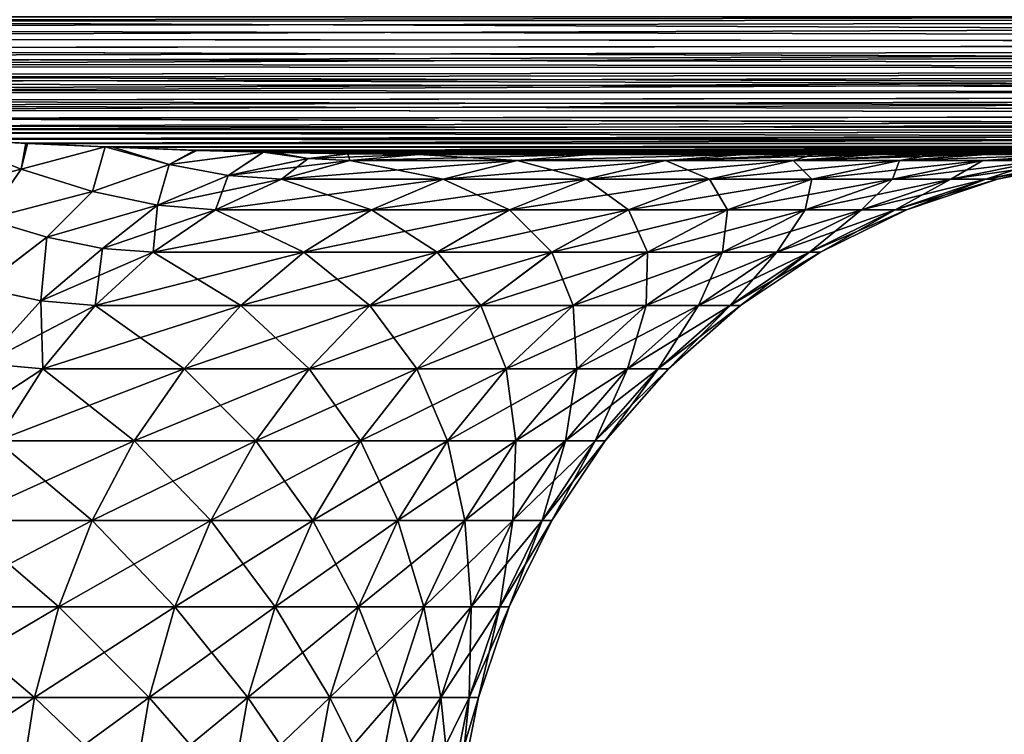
# Model space of a CAD drawing. Header units: metres. Extents: x -90 to 304, y -90 to 74.
# Tile 74 of 256: x 17.77 to 28.51, y -20.33 to -12.53. Entities that reach past the tile are written whole.
import ezdxf

# ---------------------------------------------------------------- set-up
doc = ezdxf.new("R2010")
doc.units = ezdxf.units.M
doc.layers.add('solid_21662050_350', color=7, linetype='CONTINUOUS')

msp = doc.modelspace()

# ---------------------------------------------------------------- linework, layer by layer
at = {"layer": 'solid_21662050_350'}
for points in [[(0.67922, -12.559823, 22.498806), (35.749958, -12.5, 22.5), (-0.000087, -12.5, 22.5)], [(71.5, -12.792636, -22.471178), (0, -12.5, -22.5), (71.5, -12.5, -22.5)], [(1.349297, -12.618837, -22.495285), (0, -12.5, -22.5), (71.5, -12.792636, -22.471178)], [(0.67922, -12.559823, 22.498806), (71.5, -12.5, 22.5), (35.749958, -12.5, 22.5)], [(0.67922, -12.559823, 22.498806), (1.354557, -12.619284, 22.495249), (71.5, -12.5, 22.5)], [(1.354557, -12.619284, 22.495249), (2.693525, -12.736842, 22.481184), (71.5, -12.5, 22.5)], [(2.693525, -12.736842, 22.481184), (71.5, -12.790902, 22.471521), (71.5, -12.5, 22.5)], [(1.349297, -12.618837, -22.495285), (71.5, -12.792636, -22.471178), (2.693525, -12.736842, -22.481184)], [(71.5, -12.792636, -22.471178), (3.88762, -12.840742, -22.460785), (2.693525, -12.736842, -22.481184)], [(3.887587, -12.84074, 22.460787), (71.5, -12.790902, 22.471521), (2.693525, -12.736842, 22.481184)], [(3.887587, -12.84074, 22.460787), (5.071588, -12.943183, 22.433035), (71.5, -12.790902, 22.471521)], [(71.5, -12.792636, -22.471178), (71.5, -13.074297, -22.385706), (3.88762, -12.840742, -22.460785)], [(71.5, -13.074297, -22.385706), (3.904729, -12.842228, -22.460438), (3.88762, -12.840742, -22.460785)], [(71.5, -13.074297, -22.385706), (5.07437, -12.943421, -22.432961), (3.904729, -12.842228, -22.460438)], [(5.071588, -12.943183, 22.433035), (5.82211, -13.007615, 22.411499), (71.5, -12.790902, 22.471521)], [(5.82211, -13.007615, 22.411499), (6.198349, -13.039721, 22.399536), (71.5, -12.790902, 22.471521)], [(6.198349, -13.039721, 22.399536), (71.5, -13.072664, 22.386383), (71.5, -12.790902, 22.471521)], [(71.5, -13.074297, -22.385706), (5.822144, -13.007616, -22.411497), (5.07437, -12.943421, -22.432961)], [(71.5, -13.074297, -22.385706), (6.202448, -13.04007, -22.399403), (5.822144, -13.007616, -22.411497)], [(6.198349, -13.039721, 22.399536), (7.282832, -13.131346, 22.360662), (71.5, -13.072664, 22.386383)], [(71.5, -13.074297, -22.385706), (7.288193, -13.131794, -22.360455), (6.202448, -13.04007, -22.399403)], [(7.282832, -13.131346, 22.360662), (7.737638, -13.169276, 22.342411), (71.5, -13.072664, 22.386383)], [(71.5, -13.074297, -22.385706), (71.5, -13.333845, -22.246878), (7.288193, -13.131794, -22.360455)], [(7.737638, -13.169276, 22.342411), (8.323577, -13.217678, 22.317171), (71.5, -13.072664, 22.386383)], [(8.323577, -13.217678, 22.317171), (9.324911, -13.299122, 22.269411), (71.5, -13.072664, 22.386383)], [(9.324911, -13.299122, 22.269411), (9.634566, -13.323966, 22.253428), (71.5, -13.072664, 22.386383)], [(9.634566, -13.323966, 22.253428), (71.5, -13.332376, 22.247858), (71.5, -13.072664, 22.386383)], [(71.5, -13.333845, -22.246878), (7.737635, -13.169274, -22.342413), (7.288193, -13.131794, -22.360455)], [(71.5, -13.333845, -22.246878), (8.330131, -13.218215, -22.316877), (7.737635, -13.169274, -22.342413)], [(71.5, -13.333845, -22.246878), (9.332626, -13.29974, -22.269022), (8.330131, -13.218215, -22.316877)], [(71.5, -13.333845, -22.246878), (9.634454, -13.323954, -22.253435), (9.332626, -13.29974, -22.269022)], [(71.5, -13.333845, -22.246878), (10.771286, -13.413612, -22.189669), (9.634454, -13.323954, -22.253435)], [(9.634566, -13.323966, 22.253428), (10.76178, -13.412877, 22.190233), (71.5, -13.332376, 22.247858)], [(10.76178, -13.412877, 22.190233), (11.509391, -13.470263, 22.143936), (71.5, -13.332376, 22.247858)], [(71.5, -13.333845, -22.246878), (71.5, -13.561285, -22.060036), (10.771286, -13.413612, -22.189669)], [(71.5, -13.561285, -22.060036), (11.509413, -13.470263, -22.143936), (10.771286, -13.413612, -22.189669)], [(11.509391, -13.470263, 22.143936), (12.117545, -13.515901, 22.103605), (71.5, -13.332376, 22.247858)], [(12.117545, -13.515901, 22.103605), (71.5, -13.560035, 22.061285), (71.5, -13.332376, 22.247858)], [(71.5, -13.561285, -22.060036), (12.12891, -13.516743, -22.102831), (11.509413, -13.470263, -22.143936)], [(12.117545, -13.515901, 22.103605), (13.34722, -13.604997, 22.014387), (71.5, -13.560035, 22.061285)], [(71.5, -13.561285, -22.060036), (13.347477, -13.605014, -22.01437), (12.12891, -13.516743, -22.102831)], [(13.34722, -13.604997, 22.014387), (13.399339, -13.60867, 22.010372), (71.5, -13.560035, 22.061285)], [(71.5, -13.561285, -22.060036), (71.5, -13.747859, -21.832376), (13.347477, -13.605014, -22.01437)], [(71.5, -13.747859, -21.832376), (13.412388, -13.609587, -22.009365), (13.347477, -13.605014, -22.01437)], [(13.399339, -13.60867, 22.010372), (14.607759, -13.691114, 21.911726), (71.5, -13.560035, 22.061285)], [(71.5, -13.747859, -21.832376), (14.622278, -13.692071, -21.910475), (13.412388, -13.609587, -22.009365)], [(14.607759, -13.691114, 21.911726), (15.166399, -13.727303, 21.862398), (71.5, -13.560035, 22.061285)], [(15.166399, -13.727303, 21.862398), (71.5, -13.746877, 21.833845), (71.5, -13.560035, 22.061285)], [(71.5, -13.747859, -21.832376), (15.16642, -13.727304, -21.862396), (14.622278, -13.692071, -21.910475)], [(15.166399, -13.727303, 21.862398), (15.747251, -13.763472, 21.808479), (71.5, -13.746877, 21.833845)], [(71.5, -13.747859, -21.832376), (15.762979, -13.764429, -21.806982), (15.16642, -13.727304, -21.862396)], [(15.747251, -13.763472, 21.808479), (16.822433, -13.825984, 21.70126), (71.5, -13.746877, 21.833845)], [(71.5, -13.747859, -21.832376), (71.5, -13.886382, -21.572664), (15.762979, -13.764429, -21.806982)], [(16.822433, -13.825984, 21.70126), (16.945702, -13.832746, 21.688324), (71.5, -13.746877, 21.833845)], [(16.945702, -13.832746, 21.688324), (17.833632, -13.878665, 21.591002), (71.5, -13.746877, 21.833845)], [(17.833632, -13.878665, 21.591002), (71.5, -13.885707, 21.574297), (71.5, -13.746877, 21.833845)], [(71.5, -13.886382, -21.572664), (16.839014, -13.826904, -21.699516), (15.762979, -13.764429, -21.806982)], [(17.781481, -14.160328, 20.973394), (16.945702, -13.832746, 21.688324), (16.696358, -14.43944, 20.661867)], [(17.78162, -14.160371, -20.973276), (16.696493, -14.4395, -20.661758), (16.945425, -13.832737, -21.688341)], [(71.5, -13.886382, -21.572664), (16.945425, -13.832737, -21.688341), (16.839014, -13.826904, -21.699516)], [(71.5, -13.886382, -21.572664), (17.850739, -13.879508, -21.589031), (16.945425, -13.832737, -21.688341)], [(17.78162, -14.160371, -20.973276), (16.945425, -13.832737, -21.688341), (17.850739, -13.879508, -21.589031)], [(17.781481, -14.160328, 20.973394), (17.833632, -13.878665, 21.591002), (16.945702, -13.832746, 21.688324)], [(17.781481, -14.160328, 20.973394), (18.698315, -13.918088, 21.488903), (17.833632, -13.878665, 21.591002)], [(18.559088, -14.404051, 20.25639), (18.698315, -13.918088, 21.488903), (17.781481, -14.160328, 20.973394)], [(17.78162, -14.160371, -20.973276), (17.850739, -13.879508, -21.589031), (18.698668, -13.918106, -21.48885)], [(17.78162, -14.160371, -20.973276), (18.698668, -13.918106, -21.48885), (18.559278, -14.4041, -20.256182)], [(17.833632, -13.878665, 21.591002), (18.698315, -13.918088, 21.488903), (71.5, -13.885707, 21.574297)], [(71.5, -13.886382, -21.572664), (18.698668, -13.918106, -21.48885), (17.850739, -13.879508, -21.589031)], [(19.397924, -14.111756, 20.827904), (18.698315, -13.918088, 21.488903), (18.559088, -14.404051, 20.25639)], [(19.398052, -14.111774, -20.827763), (18.559278, -14.4041, -20.256182), (18.698668, -13.918106, -21.48885)], [(18.698315, -13.918088, 21.488903), (18.786694, -13.921786, 21.478043), (71.5, -13.885707, 21.574297)], [(19.397924, -14.111756, 20.827904), (18.786694, -13.921786, 21.478043), (18.698315, -13.918088, 21.488903)], [(71.5, -13.886382, -21.572664), (71.5, -13.971521, -21.290901), (18.698668, -13.918106, -21.48885)], [(19.698374, -13.955909, -21.36101), (18.698668, -13.918106, -21.48885), (18.804325, -13.922519, -21.475859)], [(71.5, -13.971521, -21.290901), (18.804325, -13.922519, -21.475859), (18.698668, -13.918106, -21.48885)], [(19.398052, -14.111774, -20.827763), (18.698668, -13.918106, -21.48885), (19.698374, -13.955909, -21.36101)], [(18.786694, -13.921786, 21.478043), (19.680164, -13.955314, 21.363401), (71.5, -13.885707, 21.574297)], [(19.397924, -14.111756, 20.827904), (19.680164, -13.955314, 21.363401), (18.786694, -13.921786, 21.478043)], [(71.5, -13.971521, -21.290901), (19.698374, -13.955909, -21.36101), (18.804325, -13.922519, -21.475859)], [(19.397924, -14.111756, 20.827904), (20.425177, -13.977198, 21.260553), (19.680164, -13.955314, 21.363401)], [(19.398052, -14.111774, -20.827763), (19.698374, -13.955909, -21.36101), (20.425539, -13.977187, -21.260612)], [(19.680164, -13.955314, 21.363401), (71.5, -13.971178, 21.292635), (71.5, -13.885707, 21.574297)], [(19.680164, -13.955314, 21.363401), (20.425177, -13.977198, 21.260553), (71.5, -13.971178, 21.292635)], [(71.5, -13.971521, -21.290901), (20.425539, -13.977187, -21.260612), (19.698374, -13.955909, -21.36101)], [(20.042385, -14.230313, 20.18516), (20.425177, -13.977198, 21.260553), (19.397924, -14.111756, 20.827904)], [(19.398052, -14.111774, -20.827763), (20.425539, -13.977187, -21.260612), (20.0424, -14.230367, -20.18519)], [(20.915543, -14.044585, 20.761433), (20.425177, -13.977198, 21.260553), (20.042385, -14.230313, 20.18516)], [(20.915543, -14.044585, 20.761433), (20.042385, -14.230313, 20.18516), (20.624006, -14.27016, 19.580641)], [(20.915434, -14.044621, -20.761583), (20.0424, -14.230367, -20.18519), (20.425539, -13.977187, -21.260612)], [(20.915434, -14.044621, -20.761583), (21.369255, -14.067081, -20.288181), (20.0424, -14.230367, -20.18519)], [(20.0424, -14.230367, -20.18519), (21.369255, -14.067081, -20.288181), (20.624014, -14.27016, -19.580635)], [(20.425177, -13.977198, 21.260553), (20.532547, -13.97983, 21.245161), (71.5, -13.971178, 21.292635)], [(20.915543, -14.044585, 20.761433), (20.532547, -13.97983, 21.245161), (20.425177, -13.977198, 21.260553)], [(71.5, -13.971521, -21.290901), (71.5, -14, -21), (20.425539, -13.977187, -21.260612)], [(71.5, -14, -21), (20.548149, -13.980181, -21.243032), (20.425539, -13.977187, -21.260612)], [(20.915434, -14.044621, -20.761583), (20.425539, -13.977187, -21.260612), (20.548149, -13.980181, -21.243032)], [(20.532547, -13.97983, 21.245161), (21.346453, -13.994897, 21.123629), (71.5, -13.971178, 21.292635)], [(20.915543, -14.044585, 20.761433), (21.346453, -13.994897, 21.123629), (20.532547, -13.97983, 21.245161)], [(71.5, -14, -21), (21.355822, -13.995004, -21.122324), (20.548149, -13.980181, -21.243032)], [(20.915434, -14.044621, -20.761583), (20.548149, -13.980181, -21.243032), (21.355822, -13.995004, -21.122324)], [(20.915543, -14.044585, 20.761433), (20.624006, -14.27016, 19.580641), (21.369251, -14.067081, 20.288185)], [(21.369251, -14.067081, 20.288185), (20.624006, -14.27016, 19.580641), (22.387175, -14.27016, 17.537548)], [(23.196135, -14.067081, -18.171261), (22.38718, -14.27016, -17.53754), (20.624014, -14.27016, -19.580635)], [(21.369255, -14.067081, -20.288181), (23.196135, -14.067081, -18.171261), (20.624014, -14.27016, -19.580635)], [(20.915434, -14.044621, -20.761583), (21.355822, -13.995004, -21.122324), (22.118996, -14, -21)], [(20.915434, -14.044621, -20.761583), (22.118996, -14, -21), (21.369255, -14.067081, -20.288181)], [(20.915543, -14.044585, 20.761433), (21.369251, -14.067081, 20.288185), (21.346453, -13.994897, 21.123629)], [(21.346453, -13.994897, 21.123629), (22.118996, -14, 21), (71.5, -13.971178, 21.292635)], [(21.369251, -14.067081, 20.288185), (22.118996, -14, 21), (21.346453, -13.994897, 21.123629)], [(71.5, -14, -21), (22.118996, -14, -21), (21.355822, -13.995004, -21.122324)], [(23.196131, -14.067081, 18.171265), (22.118996, -14, 21), (21.369251, -14.067081, 20.288185)], [(23.196131, -14.067081, 18.171265), (21.369251, -14.067081, 20.288185), (22.387175, -14.27016, 17.537548)], [(24.000666, -14, -18.820675), (21.369255, -14.067081, -20.288181), (22.118996, -14, -21)], [(24.000666, -14, -18.820675), (23.196135, -14.067081, -18.171261), (21.369255, -14.067081, -20.288181)], [(22.118996, -14, 21), (71.5, -14, 21), (71.5, -13.971178, 21.292635)], [(24.000666, -14, -18.820675), (22.118996, -14, -21), (71.5, -14, -21)], [(22.118996, -14, 21), (71.5, -14, -21), (71.5, -14, 21)], [(24.000666, -14, 18.820675), (71.5, -14, -21), (22.118996, -14, 21)], [(24.000666, -14, 18.820675), (22.118996, -14, 21), (23.196131, -14.067081, 18.171265)], [(23.196131, -14.067081, 18.171265), (22.387175, -14.27016, 17.537548), (23.948742, -14.27016, 15.336524)], [(24.814129, -14.067081, -15.890702), (23.948748, -14.27016, -15.336516), (22.38718, -14.27016, -17.53754)], [(23.196135, -14.067081, -18.171261), (24.814129, -14.067081, -15.890702), (22.38718, -14.27016, -17.53754)], [(25.6759, -14, 16.462015), (23.196131, -14.067081, 18.171265), (24.814125, -14.067081, 15.890706)], [(25.6759, -14, 16.462015), (24.000666, -14, 18.820675), (23.196131, -14.067081, 18.171265)], [(24.814125, -14.067081, 15.890706), (23.196131, -14.067081, 18.171265), (23.948742, -14.27016, 15.336524)], [(25.6759, -14, -16.462017), (24.814129, -14.067081, -15.890702), (23.196135, -14.067081, -18.171261)], [(24.000666, -14, -18.820675), (25.6759, -14, -16.462017), (23.196135, -14.067081, -18.171261)], [(24.814125, -14.067081, 15.890706), (23.948742, -14.27016, 15.336524), (25.294643, -14.27016, 12.997392)], [(26.208664, -14.067081, -13.467045), (25.294649, -14.27016, -12.997384), (23.948748, -14.27016, -15.336516)], [(24.814129, -14.067081, -15.890702), (26.208664, -14.067081, -13.467045), (23.948748, -14.27016, -15.336516)], [(25.6759, -14, 16.462015), (71.5, -14, -21), (24.000666, -14, 18.820675)], [(24.000666, -14, -18.820675), (71.5, -14, -21), (25.6759, -14, -16.462017)], [(26.429047, -14, 15.223512), (24.814125, -14.067081, 15.890706), (26.208662, -14.067081, 13.46705)], [(26.429047, -14, 15.223512), (25.6759, -14, 16.462015), (24.814125, -14.067081, 15.890706)], [(26.208662, -14.067081, 13.46705), (24.814125, -14.067081, 15.890706), (25.294643, -14.27016, 12.997392)], [(27.122652, -14, -13.95033), (26.208664, -14.067081, -13.467045), (24.814129, -14.067081, -15.890702)], [(26.429047, -14, -15.223513), (27.122652, -14, -13.95033), (24.814129, -14.067081, -15.890702)], [(25.6759, -14, -16.462017), (26.429047, -14, -15.223513), (24.814129, -14.067081, -15.890702)], [(26.208662, -14.067081, 13.46705), (25.294643, -14.27016, 12.997392), (26.412762, -14.27016, 10.541215)], [(27.367184, -14.067081, -10.922113), (26.412766, -14.27016, -10.541206), (25.294649, -14.27016, -12.997384)], [(26.208664, -14.067081, -13.467045), (27.367184, -14.067081, -10.922113), (25.294649, -14.27016, -12.997384)], [(26.429047, -14, 15.223512), (71.5, -14, -21), (25.6759, -14, 16.462015)], [(25.6759, -14, -16.462017), (71.5, -14, -21), (26.429047, -14, -15.223513)], [(27.754717, -14, 12.646175), (26.208662, -14.067081, 13.46705), (27.367182, -14.067081, 10.922118)], [(27.122652, -14, 13.950329), (26.429047, -14, 15.223512), (26.208662, -14.067081, 13.46705)], [(27.754717, -14, 12.646175), (27.122652, -14, 13.950329), (26.208662, -14.067081, 13.46705)], [(27.367182, -14.067081, 10.922118), (26.208662, -14.067081, 13.46705), (26.412762, -14.27016, 10.541215)], [(28.323816, -14, -11.314212), (27.367184, -14.067081, -10.922113), (26.208664, -14.067081, -13.467045)], [(27.754717, -14, -12.646176), (28.323816, -14, -11.314212), (26.208664, -14.067081, -13.467045)], [(27.122652, -14, -13.95033), (27.754717, -14, -12.646176), (26.208664, -14.067081, -13.467045)], [(27.367182, -14.067081, 10.922118), (26.412762, -14.27016, 10.541215), (27.293026, -14.27016, 7.990111)], [(28.279257, -14.067081, -8.278827), (27.29303, -14.27016, -7.990102), (26.412766, -14.27016, -10.541206)], [(27.367184, -14.067081, -10.922113), (28.279257, -14.067081, -8.278827), (26.412766, -14.27016, -10.541206)], [(27.122652, -14, 13.950329), (71.5, -14, -21), (26.429047, -14, 15.223512)], [(26.429047, -14, -15.223513), (71.5, -14, -21), (27.122652, -14, -13.95033)], [(27.754717, -14, 12.646175), (71.5, -14, -21), (27.122652, -14, 13.950329)], [(27.122652, -14, -13.95033), (71.5, -14, -21), (27.754717, -14, -12.646176)], [(28.279255, -14.067081, 8.278831), (27.293026, -14.27016, 7.990111), (27.927511, -14.27016, 5.367055)], [(28.279255, -14.067081, 8.278831), (27.367182, -14.067081, 10.922118), (27.293026, -14.27016, 7.990111)], [(28.936668, -14.067081, -5.560986), (27.927513, -14.27016, -5.367046), (27.29303, -14.27016, -7.990102)], [(28.279257, -14.067081, -8.278827), (28.936668, -14.067081, -5.560986), (27.29303, -14.27016, -7.990102)], [(29.269154, -14, 8.577085), (27.367182, -14.067081, 10.922118), (28.279255, -14.067081, 8.278831)], [(28.323816, -14, 11.314211), (27.754717, -14, 12.646175), (27.367182, -14.067081, 10.922118)], [(29.269154, -14, 8.577085), (28.323816, -14, 11.314211), (27.367182, -14.067081, 10.922118)], [(29.269154, -14, -8.577086), (28.279257, -14.067081, -8.278827), (27.367184, -14.067081, -10.922113)], [(28.323816, -14, -11.314212), (29.269154, -14, -8.577086), (27.367184, -14.067081, -10.922113)], [(28.323816, -14, 11.314211), (71.5, -14, -21), (27.754717, -14, 12.646175)], [(27.754717, -14, -12.646176), (71.5, -14, -21), (28.323816, -14, -11.314212)], [(28.936668, -14.067081, 5.560991), (27.927511, -14.27016, 5.367055), (28.310503, -14.27016, 2.695668)], [(28.936668, -14.067081, 5.560991), (28.279255, -14.067081, 8.278831), (27.927511, -14.27016, 5.367055)], [(29.333498, -14.067081, -2.793068), (28.310503, -14.27016, -2.695658), (27.927513, -14.27016, -5.367046)], [(28.936668, -14.067081, -5.560986), (29.333498, -14.067081, -2.793068), (27.927513, -14.27016, -5.367046)], [(29.643457, -14, 7.177407), (28.279255, -14.067081, 8.278831), (28.936668, -14.067081, 5.560991)], [(29.643457, -14, 7.177407), (29.269154, -14, 8.577085), (28.279255, -14.067081, 8.278831)], [(29.950914, -14, -5.761299), (28.936668, -14.067081, -5.560986), (28.279257, -14.067081, -8.278827)], [(29.643457, -14, -7.177409), (29.950914, -14, -5.761299), (28.279257, -14.067081, -8.278827)], [(29.269154, -14, -8.577086), (29.643457, -14, -7.177409), (28.279257, -14.067081, -8.278827)], [(29.333498, -14.067081, 2.793073), (28.310503, -14.27016, 2.695668), (28.438551, -14.27016, 0.000005)], [(29.333498, -14.067081, 2.793073), (28.936668, -14.067081, 5.560991), (28.310503, -14.27016, 2.695668)], [(29.466173, -14.067081, 0.000002), (28.438551, -14.27016, 0.000005), (28.310503, -14.27016, -2.695658)], [(29.333498, -14.067081, -2.793068), (29.466173, -14.067081, 0.000002), (28.310503, -14.27016, -2.695658)], [(29.269154, -14, 8.577085), (71.5, -14, -21), (28.323816, -14, 11.314211)], [(28.323816, -14, -11.314212), (71.5, -14, -21), (29.269154, -14, -8.577086)], [(29.466173, -14.067081, 0.000002), (29.333498, -14.067081, 2.793073), (28.438551, -14.27016, 0.000005)], [(17.781481, -14.160328, 20.973394), (16.696358, -14.43944, 20.661867), (17.403034, -14.706347, 20.043549)], [(17.78162, -14.160371, -20.973276), (17.403263, -14.706419, -20.043339), (16.696493, -14.4395, -20.661758)], [(18.559088, -14.404051, 20.25639), (17.781481, -14.160328, 20.973394), (17.403034, -14.706347, 20.043549)], [(17.78162, -14.160371, -20.973276), (18.559278, -14.4041, -20.256182), (17.403263, -14.706419, -20.043339)], [(19.397924, -14.111756, 20.827904), (18.559088, -14.404051, 20.25639), (19.269026, -14.554735, 19.555984)], [(19.398052, -14.111774, -20.827763), (19.2691, -14.554791, -19.555958), (18.559278, -14.4041, -20.256182)], [(20.042385, -14.230313, 20.18516), (19.397924, -14.111756, 20.827904), (19.269026, -14.554735, 19.555984)], [(19.398052, -14.111774, -20.827763), (20.0424, -14.230367, -20.18519), (19.2691, -14.554791, -19.555958)], [(20.042385, -14.230313, 20.18516), (19.269026, -14.554735, 19.555984), (19.904392, -14.605762, 18.897432)], [(20.0424, -14.230367, -20.18519), (20.624014, -14.27016, -19.580635), (19.2691, -14.554791, -19.555958)], [(19.2691, -14.554791, -19.555958), (20.624014, -14.27016, -19.580635), (19.904402, -14.605762, -18.897425)], [(20.042385, -14.230313, 20.18516), (19.904392, -14.605762, 18.897432), (20.624006, -14.27016, 19.580641)], [(20.624006, -14.27016, 19.580641), (19.904392, -14.605762, 18.897432), (21.606041, -14.605762, 16.925627)], [(22.38718, -14.27016, -17.53754), (21.606049, -14.605762, -16.925617), (19.904402, -14.605762, -18.897425)], [(20.624014, -14.27016, -19.580635), (22.38718, -14.27016, -17.53754), (19.904402, -14.605762, -18.897425)], [(22.387175, -14.27016, 17.537548), (20.624006, -14.27016, 19.580641), (21.606041, -14.605762, 16.925627)], [(22.387175, -14.27016, 17.537548), (21.606041, -14.605762, 16.925627), (23.113121, -14.605762, 14.801402)], [(23.948748, -14.27016, -15.336516), (23.113129, -14.605762, -14.801392), (21.606049, -14.605762, -16.925617)], [(22.38718, -14.27016, -17.53754), (23.948748, -14.27016, -15.336516), (21.606049, -14.605762, -16.925617)], [(23.948742, -14.27016, 15.336524), (22.387175, -14.27016, 17.537548), (23.113121, -14.605762, 14.801402)], [(23.948742, -14.27016, 15.336524), (23.113121, -14.605762, 14.801402), (24.412062, -14.605762, 12.543887)], [(25.294649, -14.27016, -12.997384), (24.412067, -14.605762, -12.543876), (23.113129, -14.605762, -14.801392)], [(23.948748, -14.27016, -15.336516), (25.294649, -14.27016, -12.997384), (23.113129, -14.605762, -14.801392)], [(25.294643, -14.27016, 12.997392), (23.948742, -14.27016, 15.336524), (24.412062, -14.605762, 12.543887)], [(25.294643, -14.27016, 12.997392), (24.412062, -14.605762, 12.543887), (25.491167, -14.605762, 10.17341)], [(26.412766, -14.27016, -10.541206), (25.491171, -14.605762, -10.173399), (24.412067, -14.605762, -12.543876)], [(25.294649, -14.27016, -12.997384), (26.412766, -14.27016, -10.541206), (24.412067, -14.605762, -12.543876)], [(26.412762, -14.27016, 10.541215), (25.294643, -14.27016, 12.997392), (25.491167, -14.605762, 10.17341)], [(26.412762, -14.27016, 10.541215), (25.491167, -14.605762, 10.17341), (26.340717, -14.605762, 7.711321)], [(27.29303, -14.27016, -7.990102), (26.340721, -14.605762, -7.711309), (25.491171, -14.605762, -10.173399)], [(26.412766, -14.27016, -10.541206), (27.29303, -14.27016, -7.990102), (25.491171, -14.605762, -10.173399)], [(27.293026, -14.27016, 7.990111), (26.340717, -14.605762, 7.711321), (26.953064, -14.605762, 5.179789)], [(27.293026, -14.27016, 7.990111), (26.412762, -14.27016, 10.541215), (26.340717, -14.605762, 7.711321)], [(27.927513, -14.27016, -5.367046), (26.953066, -14.605762, -5.179777), (26.340721, -14.605762, -7.711309)], [(27.29303, -14.27016, -7.990102), (27.927513, -14.27016, -5.367046), (26.340721, -14.605762, -7.711309)], [(27.927511, -14.27016, 5.367055), (26.953064, -14.605762, 5.179789), (27.322691, -14.605762, 2.601612)], [(27.927511, -14.27016, 5.367055), (27.293026, -14.27016, 7.990111), (26.953064, -14.605762, 5.179789)], [(28.310503, -14.27016, -2.695658), (27.322693, -14.605762, -2.601599), (26.953066, -14.605762, -5.179777)], [(27.927513, -14.27016, -5.367046), (28.310503, -14.27016, -2.695658), (26.953066, -14.605762, -5.179777)], [(28.310503, -14.27016, 2.695668), (27.322691, -14.605762, 2.601612), (27.446272, -14.605762, 0.000006)], [(28.310503, -14.27016, 2.695668), (27.927511, -14.27016, 5.367055), (27.322691, -14.605762, 2.601612)], [(28.438551, -14.27016, 0.000005), (27.446272, -14.605762, 0.000006), (27.322693, -14.605762, -2.601599)], [(28.310503, -14.27016, -2.695658), (28.438551, -14.27016, 0.000005), (27.322693, -14.605762, -2.601599)], [(28.438551, -14.27016, 0.000005), (28.310503, -14.27016, 2.695668), (27.446272, -14.605762, 0.000006)], [(18.559088, -14.404051, 20.25639), (17.403034, -14.706347, 20.043549), (18.06274, -14.904291, 19.426125)], [(18.559278, -14.4041, -20.256182), (18.062979, -14.904341, -19.425879), (17.403263, -14.706419, -20.043339)], [(19.269026, -14.554735, 19.555984), (18.559088, -14.404051, 20.25639), (18.06274, -14.904291, 19.426125)], [(18.559278, -14.4041, -20.256182), (19.2691, -14.554791, -19.555958), (18.062979, -14.904341, -19.425879)], [(19.269026, -14.554735, 19.555984), (18.06274, -14.904291, 19.426125), (18.670918, -15.026587, 18.822536)], [(19.2691, -14.554791, -19.555958), (18.670986, -15.026639, -18.822512), (18.062979, -14.904341, -19.425879)], [(19.269026, -14.554735, 19.555984), (18.670918, -15.026587, 18.822536), (19.222748, -15.068136, 18.250271)], [(19.2691, -14.554791, -19.555958), (19.904402, -14.605762, -18.897425), (18.670986, -15.026639, -18.822512)], [(18.670986, -15.026639, -18.822512), (19.904402, -14.605762, -18.897425), (19.222759, -15.068135, -18.250261)], [(19.269026, -14.554735, 19.555984), (19.222748, -15.068136, 18.250271), (19.904392, -14.605762, 18.897432)], [(19.904392, -14.605762, 18.897432), (19.222748, -15.068136, 18.250271), (20.866119, -15.068136, 16.345993)], [(21.606049, -14.605762, -16.925617), (20.866131, -15.068135, -16.345982), (19.222759, -15.068135, -18.250261)], [(19.904402, -14.605762, -18.897425), (21.606049, -14.605762, -16.925617), (19.222759, -15.068135, -18.250261)], [(21.606041, -14.605762, 16.925627), (19.904392, -14.605762, 18.897432), (20.866119, -15.068136, 16.345993)], [(21.606041, -14.605762, 16.925627), (20.866119, -15.068136, 16.345993), (22.321589, -15.068136, 14.294514)], [(23.113129, -14.605762, -14.801392), (22.321598, -15.068135, -14.294501), (20.866131, -15.068135, -16.345982)], [(21.606049, -14.605762, -16.925617), (23.113129, -14.605762, -14.801392), (20.866131, -15.068135, -16.345982)], [(23.113121, -14.605762, 14.801402), (21.606041, -14.605762, 16.925627), (22.321589, -15.068136, 14.294514)], [(23.113121, -14.605762, 14.801402), (22.321589, -15.068136, 14.294514), (23.576046, -15.068136, 12.114309)], [(24.412067, -14.605762, -12.543876), (23.576054, -15.068135, -12.114296), (22.321598, -15.068135, -14.294501)], [(23.113129, -14.605762, -14.801392), (24.412067, -14.605762, -12.543876), (22.321598, -15.068135, -14.294501)], [(24.412062, -14.605762, 12.543887), (23.113121, -14.605762, 14.801402), (23.576046, -15.068136, 12.114309)], [(24.412062, -14.605762, 12.543887), (23.576046, -15.068136, 12.114309), (24.618196, -15.068136, 9.825013)], [(25.491171, -14.605762, -10.173399), (24.618202, -15.068135, -9.824999), (23.576054, -15.068135, -12.114296)], [(24.412067, -14.605762, -12.543876), (25.491171, -14.605762, -10.173399), (23.576054, -15.068135, -12.114296)], [(25.491167, -14.605762, 10.17341), (24.412062, -14.605762, 12.543887), (24.618196, -15.068136, 9.825013)], [(25.491167, -14.605762, 10.17341), (24.618196, -15.068136, 9.825013), (25.438652, -15.068136, 7.44724)], [(26.340721, -14.605762, -7.711309), (25.438658, -15.068135, -7.447226), (24.618202, -15.068135, -9.824999)], [(25.491171, -14.605762, -10.173399), (26.340721, -14.605762, -7.711309), (24.618202, -15.068135, -9.824999)], [(26.340717, -14.605762, 7.711321), (25.438652, -15.068136, 7.44724), (26.030029, -15.068136, 5.002403)], [(26.340717, -14.605762, 7.711321), (25.491167, -14.605762, 10.17341), (25.438652, -15.068136, 7.44724)], [(26.953066, -14.605762, -5.179777), (26.030033, -15.068136, -5.002388), (25.438658, -15.068135, -7.447226)], [(26.340721, -14.605762, -7.711309), (26.953066, -14.605762, -5.179777), (25.438658, -15.068135, -7.447226)], [(26.953064, -14.605762, 5.179789), (26.030029, -15.068136, 5.002403), (26.386999, -15.068136, 2.512518)], [(26.953064, -14.605762, 5.179789), (26.340717, -14.605762, 7.711321), (26.030029, -15.068136, 5.002403)], [(27.322693, -14.605762, -2.601599), (26.387001, -15.068136, -2.512503), (26.030033, -15.068136, -5.002388)], [(26.953066, -14.605762, -5.179777), (27.322693, -14.605762, -2.601599), (26.030033, -15.068136, -5.002388)], [(27.322691, -14.605762, 2.601612), (26.386999, -15.068136, 2.512518), (26.506348, -15.068136, 0.000008)], [(27.322691, -14.605762, 2.601612), (26.953064, -14.605762, 5.179789), (26.386999, -15.068136, 2.512518)], [(27.446272, -14.605762, 0.000006), (26.506348, -15.068136, 0.000008), (26.387001, -15.068136, -2.512503)], [(27.322693, -14.605762, -2.601599), (27.446272, -14.605762, 0.000006), (26.387001, -15.068136, -2.512503)], [(27.446272, -14.605762, 0.000006), (27.322691, -14.605762, 2.601612), (26.506348, -15.068136, 0.000008)], [(18.06274, -14.904291, 19.426125), (17.403034, -14.706347, 20.043549), (17.340174, -15.455008, 18.90645)], [(17.403263, -14.706419, -20.043339), (18.062979, -14.904341, -19.425879), (17.340429, -15.45507, -18.906189)], [(18.06274, -14.904291, 19.426125), (17.340174, -15.455008, 18.90645), (17.995691, -15.599716, 18.264513)], [(18.062979, -14.904341, -19.425879), (17.995781, -15.599766, -18.264469), (17.340429, -15.45507, -18.906189)], [(18.670918, -15.026587, 18.822536), (18.06274, -14.904291, 19.426125), (17.995691, -15.599716, 18.264513)], [(18.062979, -14.904341, -19.425879), (18.670986, -15.026639, -18.822512), (17.995781, -15.599766, -18.264469)], [(18.670918, -15.026587, 18.822536), (17.995691, -15.599716, 18.264513), (18.590755, -15.649353, 17.650253)], [(18.670986, -15.026639, -18.822512), (19.222759, -15.068135, -18.250261), (17.995781, -15.599766, -18.264469)], [(18.670918, -15.026587, 18.822536), (18.590755, -15.649353, 17.650253), (19.222748, -15.068136, 18.250271)], [(17.995781, -15.599766, -18.264469), (19.222759, -15.068135, -18.250261), (18.590769, -15.649352, -17.650242)], [(19.222748, -15.068136, 18.250271), (18.590755, -15.649353, 17.650253), (20.180099, -15.649353, 15.808581)], [(20.866131, -15.068135, -16.345982), (20.180111, -15.649352, -15.808569), (18.590769, -15.649352, -17.650242)], [(19.222759, -15.068135, -18.250261), (20.866131, -15.068135, -16.345982), (18.590769, -15.649352, -17.650242)], [(20.866119, -15.068136, 16.345993), (19.222748, -15.068136, 18.250271), (20.180099, -15.649353, 15.808581)], [(20.866119, -15.068136, 16.345993), (20.180099, -15.649353, 15.808581), (21.587717, -15.649353, 13.82455)], [(22.321598, -15.068135, -14.294501), (21.587727, -15.649352, -13.824536), (20.180111, -15.649352, -15.808569)], [(20.866131, -15.068135, -16.345982), (22.321598, -15.068135, -14.294501), (20.180111, -15.649352, -15.808569)], [(22.321589, -15.068136, 14.294514), (20.866119, -15.068136, 16.345993), (21.587717, -15.649353, 13.82455)], [(22.321589, -15.068136, 14.294514), (21.587717, -15.649353, 13.82455), (22.80093, -15.649353, 11.716024)], [(23.576054, -15.068135, -12.114296), (22.80094, -15.649352, -11.71601), (21.587727, -15.649352, -13.824536)], [(22.321598, -15.068135, -14.294501), (23.576054, -15.068135, -12.114296), (21.587727, -15.649352, -13.824536)], [(23.576046, -15.068136, 12.114309), (22.321589, -15.068136, 14.294514), (22.80093, -15.649353, 11.716024)], [(23.576046, -15.068136, 12.114309), (22.80093, -15.649353, 11.716024), (23.808817, -15.649353, 9.501994)], [(24.618202, -15.068135, -9.824999), (23.808825, -15.649352, -9.501979), (22.80094, -15.649352, -11.71601)], [(23.576054, -15.068135, -12.114296), (24.618202, -15.068135, -9.824999), (22.80094, -15.649352, -11.71601)], [(24.618196, -15.068136, 9.825013), (23.576046, -15.068136, 12.114309), (23.808817, -15.649353, 9.501994)], [(24.618196, -15.068136, 9.825013), (23.808817, -15.649353, 9.501994), (24.602301, -15.649353, 7.202396)], [(25.438658, -15.068135, -7.447226), (24.602304, -15.649352, -7.20238), (23.808825, -15.649352, -9.501979)], [(24.618202, -15.068135, -9.824999), (25.438658, -15.068135, -7.447226), (23.808825, -15.649352, -9.501979)], [(25.438652, -15.068136, 7.44724), (24.602301, -15.649353, 7.202396), (25.174234, -15.649353, 4.837939)], [(25.438652, -15.068136, 7.44724), (24.618196, -15.068136, 9.825013), (24.602301, -15.649353, 7.202396)], [(25.438658, -15.068135, -7.447226), (26.030033, -15.068136, -5.002388), (24.602304, -15.649352, -7.20238)], [(26.030033, -15.068136, -5.002388), (25.174236, -15.649352, -4.837923), (24.602304, -15.649352, -7.20238)], [(26.030029, -15.068136, 5.002403), (25.174234, -15.649353, 4.837939), (25.519466, -15.649352, 2.429914)], [(26.030029, -15.068136, 5.002403), (25.438652, -15.068136, 7.44724), (25.174234, -15.649353, 4.837939)], [(26.387001, -15.068136, -2.512503), (25.519468, -15.649352, -2.429898), (25.174236, -15.649352, -4.837923)], [(26.030033, -15.068136, -5.002388), (26.387001, -15.068136, -2.512503), (25.174236, -15.649352, -4.837923)], [(26.386999, -15.068136, 2.512518), (25.519466, -15.649352, 2.429914), (25.634892, -15.649352, 0.000008)], [(26.386999, -15.068136, 2.512518), (26.030029, -15.068136, 5.002403), (25.519466, -15.649352, 2.429914)], [(26.506348, -15.068136, 0.000008), (25.634892, -15.649352, 0.000008), (25.519468, -15.649352, -2.429898)], [(26.387001, -15.068136, -2.512503), (26.506348, -15.068136, 0.000008), (25.519468, -15.649352, -2.429898)], [(26.506348, -15.068136, 0.000008), (26.386999, -15.068136, 2.512518), (25.634892, -15.649352, 0.000008)], [(17.995691, -15.599716, 18.264513), (17.340174, -15.455008, 18.90645), (17.379511, -16.281973, 17.764297)], [(17.340429, -15.45507, -18.906189), (17.995781, -15.599766, -18.264469), (17.379623, -16.282019, -17.764231)], [(17.995691, -15.599716, 18.264513), (17.379511, -16.281973, 17.764297), (18.019255, -16.339449, 17.107664)], [(17.995781, -15.599766, -18.264469), (18.590769, -15.649352, -17.650242), (17.379623, -16.282019, -17.764231)], [(17.379623, -16.282019, -17.764231), (18.590769, -15.649352, -17.650242), (18.019268, -16.339447, -17.107653)], [(17.995691, -15.599716, 18.264513), (18.019255, -16.339449, 17.107664), (18.590755, -15.649353, 17.650253)], [(18.590755, -15.649353, 17.650253), (18.019255, -16.339449, 17.107664), (19.55974, -16.339449, 15.322608)], [(20.180111, -15.649352, -15.808569), (19.559752, -16.339447, -15.322595), (18.019268, -16.339447, -17.107653)], [(18.590769, -15.649352, -17.650242), (20.180111, -15.649352, -15.808569), (18.019268, -16.339447, -17.107653)], [(20.180099, -15.649353, 15.808581), (18.590755, -15.649353, 17.650253), (19.55974, -16.339449, 15.322608)], [(20.180099, -15.649353, 15.808581), (19.55974, -16.339449, 15.322608), (20.924086, -16.339449, 13.399568)], [(21.587727, -15.649352, -13.824536), (20.924095, -16.339447, -13.399553), (19.559752, -16.339447, -15.322595)], [(20.180111, -15.649352, -15.808569), (21.587727, -15.649352, -13.824536), (19.559752, -16.339447, -15.322595)], [(21.587717, -15.649353, 13.82455), (20.180099, -15.649353, 15.808581), (20.924086, -16.339449, 13.399568)], [(21.587717, -15.649353, 13.82455), (20.924086, -16.339449, 13.399568), (22.100004, -16.339449, 11.355861)], [(22.80094, -15.649352, -11.71601), (22.100012, -16.339447, -11.355846), (20.924095, -16.339447, -13.399553)], [(21.587727, -15.649352, -13.824536), (22.80094, -15.649352, -11.71601), (20.924095, -16.339447, -13.399553)], [(22.80093, -15.649353, 11.716024), (21.587717, -15.649353, 13.82455), (22.100004, -16.339449, 11.355861)], [(22.80093, -15.649353, 11.716024), (22.100004, -16.339449, 11.355861), (23.076906, -16.339447, 9.209892)], [(23.808825, -15.649352, -9.501979), (23.076914, -16.339447, -9.209877), (22.100012, -16.339447, -11.355846)], [(22.80094, -15.649352, -11.71601), (23.808825, -15.649352, -9.501979), (22.100012, -16.339447, -11.355846)], [(23.808817, -15.649353, 9.501994), (22.80093, -15.649353, 11.716024), (23.076906, -16.339447, 9.209892)], [(23.808817, -15.649353, 9.501994), (23.076906, -16.339447, 9.209892), (23.845997, -16.339447, 6.980987)], [(24.602304, -15.649352, -7.20238), (23.846003, -16.339447, -6.98097), (23.076914, -16.339447, -9.209877)], [(23.808825, -15.649352, -9.501979), (24.602304, -15.649352, -7.20238), (23.076914, -16.339447, -9.209877)], [(24.602301, -15.649353, 7.202396), (23.808817, -15.649353, 9.501994), (23.845997, -16.339447, 6.980987)], [(24.602301, -15.649353, 7.202396), (23.845997, -16.339447, 6.980987), (24.400349, -16.339447, 4.689215)], [(25.174236, -15.649352, -4.837923), (24.400352, -16.339447, -4.689198), (23.846003, -16.339447, -6.98097)], [(24.602304, -15.649352, -7.20238), (25.174236, -15.649352, -4.837923), (23.846003, -16.339447, -6.98097)], [(25.174234, -15.649353, 4.837939), (24.400349, -16.339447, 4.689215), (24.73497, -16.339447, 2.355217)], [(25.174234, -15.649353, 4.837939), (24.602301, -15.649353, 7.202396), (24.400349, -16.339447, 4.689215)], [(25.519468, -15.649352, -2.429898), (24.734972, -16.339447, -2.3552), (24.400352, -16.339447, -4.689198)], [(25.174236, -15.649352, -4.837923), (25.519468, -15.649352, -2.429898), (24.400352, -16.339447, -4.689198)], [(25.519466, -15.649352, 2.429914), (24.73497, -16.339447, 2.355217), (24.846846, -16.339447, 0.000009)], [(25.519466, -15.649352, 2.429914), (25.174234, -15.649353, 4.837939), (24.73497, -16.339447, 2.355217)], [(25.634892, -15.649352, 0.000008), (24.846846, -16.339447, 0.000009), (24.734972, -16.339447, -2.3552)], [(25.519468, -15.649352, -2.429898), (25.634892, -15.649352, 0.000008), (24.734972, -16.339447, -2.3552)], [(25.634892, -15.649352, 0.000008), (25.519466, -15.649352, 2.429914), (24.846846, -16.339447, 0.000009)], [(17.379623, -16.282019, -17.764231), (18.019268, -16.339447, -17.107653), (16.900362, -17.073557, -17.263905)], [(17.379511, -16.281973, 17.764297), (17.518042, -17.126591, 16.631807), (18.019255, -16.339449, 17.107664)], [(16.900362, -17.073557, -17.263905), (18.019268, -16.339447, -17.107653), (17.518055, -17.126589, -16.631796)], [(18.019255, -16.339449, 17.107664), (17.518042, -17.126591, 16.631807), (19.015678, -17.126591, 14.896403)], [(19.559752, -16.339447, -15.322595), (19.01569, -17.126589, -14.896391), (17.518055, -17.126589, -16.631796)], [(18.019268, -16.339447, -17.107653), (19.559752, -16.339447, -15.322595), (17.518055, -17.126589, -16.631796)], [(19.55974, -16.339449, 15.322608), (18.019255, -16.339449, 17.107664), (19.015678, -17.126591, 14.896403)], [(19.55974, -16.339449, 15.322608), (19.015678, -17.126591, 14.896403), (20.342073, -17.126591, 13.026853)], [(20.924095, -16.339447, -13.399553), (20.342083, -17.126589, -13.026839), (19.01569, -17.126589, -14.896391)], [(19.559752, -16.339447, -15.322595), (20.924095, -16.339447, -13.399553), (19.01569, -17.126589, -14.896391)], [(20.924086, -16.339449, 13.399568), (19.55974, -16.339449, 15.322608), (20.342073, -17.126591, 13.026853)], [(20.924086, -16.339449, 13.399568), (20.342073, -17.126591, 13.026853), (21.485283, -17.126591, 11.039993)], [(22.100012, -16.339447, -11.355846), (21.485292, -17.126589, -11.039979), (20.342083, -17.126589, -13.026839)], [(20.924095, -16.339447, -13.399553), (22.100012, -16.339447, -11.355846), (20.342083, -17.126589, -13.026839)], [(22.100004, -16.339449, 11.355861), (20.924086, -16.339449, 13.399568), (21.485283, -17.126591, 11.039993)], [(22.100004, -16.339449, 11.355861), (21.485283, -17.126591, 11.039993), (22.435013, -17.126591, 8.953715)], [(23.076914, -16.339447, -9.209877), (22.43502, -17.126589, -8.9537), (21.485292, -17.126589, -11.039979)], [(22.100012, -16.339447, -11.355846), (23.076914, -16.339447, -9.209877), (21.485292, -17.126589, -11.039979)], [(23.076906, -16.339447, 9.209892), (22.100004, -16.339449, 11.355861), (22.435013, -17.126591, 8.953715)], [(23.076906, -16.339447, 9.209892), (22.435013, -17.126591, 8.953715), (23.182711, -17.126591, 6.786808)], [(23.846003, -16.339447, -6.98097), (23.182716, -17.126589, -6.786792), (22.43502, -17.126589, -8.9537)], [(23.076914, -16.339447, -9.209877), (23.846003, -16.339447, -6.98097), (22.43502, -17.126589, -8.9537)], [(23.845997, -16.339447, 6.980987), (23.076906, -16.339447, 9.209892), (23.182711, -17.126591, 6.786808)], [(23.845997, -16.339447, 6.980987), (23.182711, -17.126591, 6.786808), (23.721643, -17.126591, 4.558783)], [(24.400352, -16.339447, -4.689198), (23.721647, -17.126589, -4.558766), (23.182716, -17.126589, -6.786792)], [(23.846003, -16.339447, -6.98097), (24.400352, -16.339447, -4.689198), (23.182716, -17.126589, -6.786792)], [(24.400349, -16.339447, 4.689215), (23.721643, -17.126591, 4.558783), (24.046957, -17.126591, 2.289705)], [(24.400349, -16.339447, 4.689215), (23.845997, -16.339447, 6.980987), (23.721643, -17.126591, 4.558783)], [(24.734972, -16.339447, -2.3552), (24.046959, -17.126591, -2.289689), (23.721647, -17.126589, -4.558766)], [(24.400352, -16.339447, -4.689198), (24.734972, -16.339447, -2.3552), (23.721647, -17.126589, -4.558766)], [(24.73497, -16.339447, 2.355217), (24.046957, -17.126591, 2.289705), (24.155722, -17.126591, 0.000008)], [(24.73497, -16.339447, 2.355217), (24.400349, -16.339447, 4.689215), (24.046957, -17.126591, 2.289705)], [(24.846846, -16.339447, 0.000009), (24.155722, -17.126591, 0.000008), (24.046959, -17.126591, -2.289689)], [(24.734972, -16.339447, -2.3552), (24.846846, -16.339447, 0.000009), (24.046959, -17.126591, -2.289689)], [(24.846846, -16.339447, 0.000009), (24.73497, -16.339447, 2.355217), (24.155722, -17.126591, 0.000008)], [(17.518042, -17.126591, 16.631807), (17.095711, -17.997286, 16.230841), (18.55724, -17.997286, 14.537274)], [(19.01569, -17.126589, -14.896391), (18.557251, -17.997284, -14.537263), (17.095722, -17.997284, -16.230831)], [(17.518055, -17.126589, -16.631796), (19.01569, -17.126589, -14.896391), (17.095722, -17.997284, -16.230831)], [(19.015678, -17.126591, 14.896403), (17.518042, -17.126591, 16.631807), (18.55724, -17.997286, 14.537274)], [(19.015678, -17.126591, 14.896403), (18.55724, -17.997286, 14.537274), (19.851658, -17.997286, 12.712796)], [(20.342083, -17.126589, -13.026839), (19.851667, -17.997284, -12.712784), (18.557251, -17.997284, -14.537263)], [(19.01569, -17.126589, -14.896391), (20.342083, -17.126589, -13.026839), (18.557251, -17.997284, -14.537263)], [(20.342073, -17.126591, 13.026853), (19.015678, -17.126591, 14.896403), (19.851658, -17.997286, 12.712796)], [(20.342073, -17.126591, 13.026853), (19.851658, -17.997286, 12.712796), (20.967308, -17.997286, 10.773836)], [(21.485292, -17.126589, -11.039979), (20.967316, -17.997284, -10.773823), (19.851667, -17.997284, -12.712784)], [(20.342083, -17.126589, -13.026839), (21.485292, -17.126589, -11.039979), (19.851667, -17.997284, -12.712784)], [(21.485283, -17.126591, 11.039993), (20.342073, -17.126591, 13.026853), (20.967308, -17.997286, 10.773836)], [(21.485283, -17.126591, 11.039993), (20.967308, -17.997286, 10.773836), (21.89414, -17.997286, 8.737855)], [(22.43502, -17.126589, -8.9537), (21.894148, -17.997284, -8.737842), (20.967316, -17.997284, -10.773823)], [(21.485292, -17.126589, -11.039979), (22.43502, -17.126589, -8.9537), (20.967316, -17.997284, -10.773823)], [(22.435013, -17.126591, 8.953715), (21.485283, -17.126591, 11.039993), (21.89414, -17.997286, 8.737855)], [(22.435013, -17.126591, 8.953715), (21.89414, -17.997286, 8.737855), (22.623814, -17.997286, 6.623188)], [(23.182716, -17.126589, -6.786792), (22.623817, -17.997284, -6.623174), (21.894148, -17.997284, -8.737842)], [(22.43502, -17.126589, -8.9537), (23.182716, -17.126589, -6.786792), (21.894148, -17.997284, -8.737842)], [(23.182711, -17.126591, 6.786808), (22.435013, -17.126591, 8.953715), (22.623814, -17.997286, 6.623188)], [(23.182711, -17.126591, 6.786808), (22.623814, -17.997286, 6.623188), (23.149752, -17.997284, 4.448877)], [(23.721647, -17.126589, -4.558766), (23.149755, -17.997284, -4.448863), (22.623817, -17.997284, -6.623174)], [(23.182716, -17.126589, -6.786792), (23.721647, -17.126589, -4.558766), (22.623817, -17.997284, -6.623174)], [(23.721643, -17.126591, 4.558783), (23.149752, -17.997284, 4.448877), (23.467222, -17.997284, 2.234504)], [(23.721643, -17.126591, 4.558783), (23.182711, -17.126591, 6.786808), (23.149752, -17.997284, 4.448877)], [(23.721647, -17.126589, -4.558766), (24.046959, -17.126591, -2.289689), (23.149755, -17.997284, -4.448863)], [(24.046959, -17.126591, -2.289689), (23.467224, -17.997284, -2.234488), (23.149755, -17.997284, -4.448863)], [(24.046957, -17.126591, 2.289705), (23.467222, -17.997284, 2.234504), (23.573366, -17.997284, 0.000008)], [(24.046957, -17.126591, 2.289705), (23.721643, -17.126591, 4.558783), (23.467222, -17.997284, 2.234504)], [(24.155722, -17.126591, 0.000008), (23.573366, -17.997284, 0.000008), (23.467224, -17.997284, -2.234488)], [(24.046959, -17.126591, -2.289689), (24.155722, -17.126591, 0.000008), (23.467224, -17.997284, -2.234488)], [(24.155722, -17.126591, 0.000008), (24.046957, -17.126591, 2.289705), (23.573366, -17.997284, 0.000008)], [(17.095711, -17.997286, 16.230841), (16.759501, -18.936605, 15.911639), (18.192287, -18.936605, 14.251379)], [(18.557251, -17.997284, -14.537263), (18.192295, -18.936602, -14.251369), (16.75951, -18.936602, -15.911632)], [(17.095722, -17.997284, -16.230831), (18.557251, -17.997284, -14.537263), (16.75951, -18.936602, -15.911632)], [(18.55724, -17.997286, 14.537274), (17.095711, -17.997286, 16.230841), (18.192287, -18.936605, 14.251379)], [(18.55724, -17.997286, 14.537274), (18.192287, -18.936605, 14.251379), (19.461248, -18.936605, 12.462782)], [(19.851667, -17.997284, -12.712784), (19.461256, -18.936602, -12.462771), (18.192295, -18.936602, -14.251369)], [(18.557251, -17.997284, -14.537263), (19.851667, -17.997284, -12.712784), (18.192295, -18.936602, -14.251369)], [(19.851658, -17.997286, 12.712796), (18.55724, -17.997286, 14.537274), (19.461248, -18.936605, 12.462782)], [(19.851658, -17.997286, 12.712796), (19.461248, -18.936605, 12.462782), (20.554956, -18.936605, 10.561954)], [(20.967316, -17.997284, -10.773823), (20.554964, -18.936602, -10.561943), (19.461256, -18.936602, -12.462771)], [(19.851667, -17.997284, -12.712784), (20.967316, -17.997284, -10.773823), (19.461256, -18.936602, -12.462771)], [(20.967308, -17.997286, 10.773836), (19.851658, -17.997286, 12.712796), (20.554956, -18.936605, 10.561954)], [(20.967308, -17.997286, 10.773836), (20.554956, -18.936605, 10.561954), (21.463564, -18.936604, 8.566013)], [(21.894148, -17.997284, -8.737842), (21.46357, -18.936604, -8.566002), (20.554964, -18.936602, -10.561943)], [(20.967316, -17.997284, -10.773823), (21.894148, -17.997284, -8.737842), (20.554964, -18.936602, -10.561943)], [(21.89414, -17.997286, 8.737855), (20.967308, -17.997286, 10.773836), (21.463564, -18.936604, 8.566013)], [(21.89414, -17.997286, 8.737855), (21.463564, -18.936604, 8.566013), (22.178885, -18.936604, 6.492933)], [(22.623817, -17.997284, -6.623174), (22.17889, -18.936604, -6.492921), (21.46357, -18.936604, -8.566002)], [(21.894148, -17.997284, -8.737842), (22.623817, -17.997284, -6.623174), (21.46357, -18.936604, -8.566002)], [(22.623814, -17.997286, 6.623188), (21.89414, -17.997286, 8.737855), (22.178885, -18.936604, 6.492933)], [(22.623814, -17.997286, 6.623188), (22.178885, -18.936604, 6.492933), (22.694481, -18.936604, 4.361383)], [(23.149755, -17.997284, -4.448863), (22.694485, -18.936604, -4.361371), (22.17889, -18.936604, -6.492921)], [(22.623817, -17.997284, -6.623174), (23.149755, -17.997284, -4.448863), (22.17889, -18.936604, -6.492921)], [(23.149752, -17.997284, 4.448877), (22.623814, -17.997286, 6.623188), (22.694481, -18.936604, 4.361383)], [(23.149752, -17.997284, 4.448877), (22.694481, -18.936604, 4.361383), (23.005709, -18.936604, 2.190558)], [(23.467224, -17.997284, -2.234488), (23.005709, -18.936604, -2.190546), (22.694485, -18.936604, -4.361371)], [(23.149755, -17.997284, -4.448863), (23.467224, -17.997284, -2.234488), (22.694485, -18.936604, -4.361371)], [(23.467222, -17.997284, 2.234504), (23.005709, -18.936604, 2.190558), (23.109762, -18.936604, 0.000006)], [(23.467222, -17.997284, 2.234504), (23.149752, -17.997284, 4.448877), (23.005709, -18.936604, 2.190558)], [(23.573366, -17.997284, 0.000008), (23.109762, -18.936604, 0.000006), (23.005709, -18.936604, -2.190546)], [(23.467224, -17.997284, -2.234488), (23.573366, -17.997284, 0.000008), (23.005709, -18.936604, -2.190546)], [(23.573366, -17.997284, 0.000008), (23.467222, -17.997284, 2.234504), (23.109762, -18.936604, 0.000006)], [(16.759501, -18.936605, 15.911639), (16.515175, -19.928444, 15.679676), (17.927074, -19.928444, 14.043618)], [(18.192295, -18.936602, -14.251369), (17.927082, -19.928442, -14.043612), (16.515182, -19.92844, -15.679669)], [(16.75951, -18.936602, -15.911632), (18.192295, -18.936602, -14.251369), (16.515182, -19.92844, -15.679669)], [(18.192287, -18.936605, 14.251379), (16.759501, -18.936605, 15.911639), (17.927074, -19.928444, 14.043618)], [(18.192287, -18.936605, 14.251379), (17.927074, -19.928444, 14.043618), (19.177538, -19.928444, 12.281096)], [(19.461256, -18.936602, -12.462771), (19.177544, -19.928442, -12.281088), (17.927082, -19.928442, -14.043612)], [(18.192295, -18.936602, -14.251369), (19.461256, -18.936602, -12.462771), (17.927082, -19.928442, -14.043612)], [(19.461248, -18.936605, 12.462782), (18.192287, -18.936605, 14.251379), (19.177538, -19.928444, 12.281096)], [(19.461248, -18.936605, 12.462782), (19.177538, -19.928444, 12.281096), (20.255302, -19.928444, 10.407978)], [(20.554964, -18.936602, -10.561943), (20.255306, -19.928442, -10.40797), (19.177544, -19.928442, -12.281088)], [(19.461256, -18.936602, -12.462771), (20.554964, -18.936602, -10.561943), (19.177544, -19.928442, -12.281088)], [(20.554956, -18.936605, 10.561954), (19.461248, -18.936605, 12.462782), (20.255302, -19.928444, 10.407978)], [(20.554956, -18.936605, 10.561954), (20.255302, -19.928444, 10.407978), (21.150661, -19.928444, 8.441134)], [(20.554964, -18.936602, -10.561943), (21.46357, -18.936604, -8.566002), (20.255306, -19.928442, -10.40797)], [(21.46357, -18.936604, -8.566002), (21.150665, -19.928442, -8.441126), (20.255306, -19.928442, -10.40797)], [(21.463564, -18.936604, 8.566013), (20.554956, -18.936605, 10.561954), (21.150661, -19.928444, 8.441134)], [(21.463564, -18.936604, 8.566013), (21.150661, -19.928444, 8.441134), (21.855556, -19.928444, 6.398277)], [(22.17889, -18.936604, -6.492921), (21.855558, -19.928442, -6.398268), (21.150665, -19.928442, -8.441126)], [(21.46357, -18.936604, -8.566002), (22.17889, -18.936604, -6.492921), (21.150665, -19.928442, -8.441126)], [(22.178885, -18.936604, 6.492933), (21.463564, -18.936604, 8.566013), (21.855556, -19.928444, 6.398277)], [(22.178885, -18.936604, 6.492933), (21.855556, -19.928444, 6.398277), (22.363636, -19.928444, 4.297801)], [(22.694485, -18.936604, -4.361371), (22.363638, -19.928442, -4.297792), (21.855558, -19.928442, -6.398268)], [(22.17889, -18.936604, -6.492921), (22.694485, -18.936604, -4.361371), (21.855558, -19.928442, -6.398268)], [(22.694481, -18.936604, 4.361383), (22.178885, -18.936604, 6.492933), (22.363636, -19.928444, 4.297801)], [(22.694481, -18.936604, 4.361383), (22.363636, -19.928444, 4.297801), (22.670324, -19.928444, 2.158622)], [(23.005709, -18.936604, -2.190546), (22.670326, -19.928442, -2.158613), (22.363638, -19.928442, -4.297792)], [(22.694485, -18.936604, -4.361371), (23.005709, -18.936604, -2.190546), (22.363638, -19.928442, -4.297792)], [(23.005709, -18.936604, 2.190558), (22.670324, -19.928444, 2.158622), (22.772863, -19.928442, 0.000005)], [(23.005709, -18.936604, 2.190558), (22.694481, -18.936604, 4.361383), (22.670324, -19.928444, 2.158622)], [(23.109762, -18.936604, 0.000006), (22.772863, -19.928442, 0.000005), (22.670326, -19.928442, -2.158613)], [(23.005709, -18.936604, -2.190546), (23.109762, -18.936604, 0.000006), (22.670326, -19.928442, -2.158613)], [(23.109762, -18.936604, 0.000006), (23.005709, -18.936604, 2.190558), (22.772863, -19.928442, 0.000005)], [(16.515182, -19.92844, -15.679669), (17.927082, -19.928442, -14.043612), (16.36693, -20.955795, -15.538922)], [(17.927082, -19.928442, -14.043612), (17.766155, -20.955795, -13.917551), (16.36693, -20.955795, -15.538922)], [(17.927074, -19.928444, 14.043618), (16.515175, -19.928444, 15.679676), (17.766151, -20.955799, 13.917555)], [(17.927074, -19.928444, 14.043618), (17.766151, -20.955799, 13.917555), (19.00539, -20.955799, 12.170853)], [(19.177544, -19.928442, -12.281088), (19.005392, -20.955797, -12.170849), (17.766155, -20.955795, -13.917551)], [(17.927082, -19.928442, -14.043612), (19.177544, -19.928442, -12.281088), (17.766155, -20.955795, -13.917551)], [(19.177538, -19.928444, 12.281096), (17.927074, -19.928444, 14.043618), (19.00539, -20.955799, 12.170853)], [(19.177538, -19.928444, 12.281096), (19.00539, -20.955799, 12.170853), (20.073479, -20.955799, 10.314549)], [(20.255306, -19.928442, -10.40797), (20.073481, -20.955797, -10.314546), (19.005392, -20.955797, -12.170849)], [(19.177544, -19.928442, -12.281088), (20.255306, -19.928442, -10.40797), (19.005392, -20.955797, -12.170849)], [(20.255302, -19.928444, 10.407978), (19.177538, -19.928444, 12.281096), (20.073479, -20.955799, 10.314549)], [(20.255302, -19.928444, 10.407978), (20.073479, -20.955799, 10.314549), (20.960802, -20.955799, 8.365361)], [(21.150665, -19.928442, -8.441126), (20.960804, -20.955797, -8.365356), (20.073481, -20.955797, -10.314546)], [(20.255306, -19.928442, -10.40797), (21.150665, -19.928442, -8.441126), (20.073481, -20.955797, -10.314546)], [(21.150661, -19.928444, 8.441134), (20.255302, -19.928444, 10.407978), (20.960802, -20.955799, 8.365361)], [(21.150661, -19.928444, 8.441134), (20.960802, -20.955799, 8.365361), (21.659369, -20.955799, 6.340841)], [(21.855558, -19.928442, -6.398268), (21.65937, -20.955797, -6.340836), (20.960804, -20.955797, -8.365356)], [(21.150665, -19.928442, -8.441126), (21.855558, -19.928442, -6.398268), (20.960804, -20.955797, -8.365356)], [(21.855556, -19.928444, 6.398277), (21.150661, -19.928444, 8.441134), (21.659369, -20.955799, 6.340841)], [(21.855556, -19.928444, 6.398277), (21.659369, -20.955799, 6.340841), (22.162886, -20.955799, 4.25922)], [(22.363638, -19.928442, -4.297792), (22.162888, -20.955797, -4.259215), (21.65937, -20.955797, -6.340836)], [(21.855558, -19.928442, -6.398268), (22.363638, -19.928442, -4.297792), (21.65937, -20.955797, -6.340836)], [(22.363636, -19.928444, 4.297801), (21.855556, -19.928444, 6.398277), (22.162886, -20.955799, 4.25922)], [(22.363636, -19.928444, 4.297801), (22.162886, -20.955799, 4.25922), (22.466824, -20.955799, 2.139243)], [(22.670326, -19.928442, -2.158613), (22.466824, -20.955797, -2.139238), (22.162888, -20.955797, -4.259215)], [(22.363638, -19.928442, -4.297792), (22.670326, -19.928442, -2.158613), (22.162888, -20.955797, -4.259215)], [(22.670324, -19.928444, 2.158622), (22.363636, -19.928444, 4.297801), (22.466824, -20.955799, 2.139243)], [(22.772863, -19.928442, 0.000005), (22.568439, -20.955797, 0.000003), (22.466824, -20.955797, -2.139238)], [(22.670326, -19.928442, -2.158613), (22.772863, -19.928442, 0.000005), (22.466824, -20.955797, -2.139238)], [(22.670324, -19.928444, 2.158622), (22.466824, -20.955799, 2.139243), (22.568439, -20.955797, 0.000003)], [(22.772863, -19.928442, 0.000005), (22.670324, -19.928444, 2.158622), (22.568439, -20.955797, 0.000003)]]:
    msp.add_3dface(points, dxfattribs=at)

doc.saveas('drawing.dxf')
